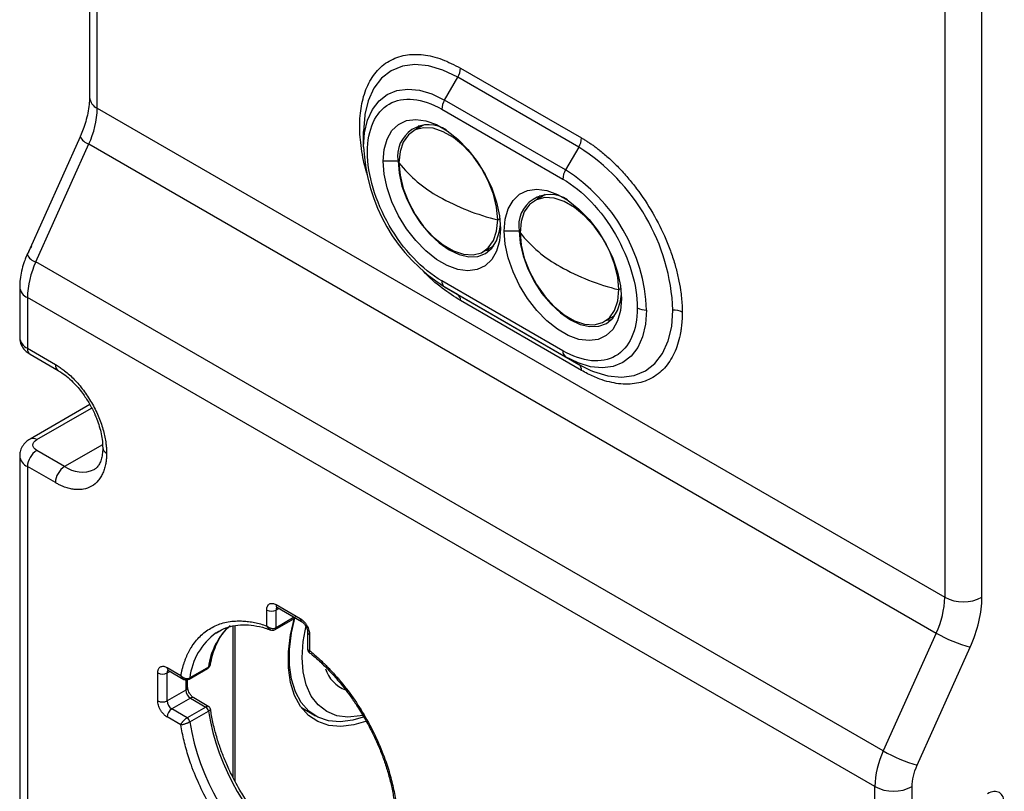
# Model space of a CAD drawing. Header units: millimetres. Extents: x 16 to 683, y 16 to 524.
# Tile 31 of 38: x 543 to 611, y 367 to 421. Entities that reach past the tile are written whole.
import ezdxf

# ---------------------------------------------------------------- set-up
doc = ezdxf.new("R2010")
doc.units = ezdxf.units.MM
doc.header["$LTSCALE"] = 2.5

msp = doc.modelspace()

# ---------------------------------------------------------------- linework, layer by layer
for p, q in [((547.797915, 462.811174), (547.797915, 415.360127)), ((548.330448, 414.617938), (548.330448, 462.068985)), ((606.827464, 428.299376), (606.827464, 380.84833)), ((609.398761, 380.84833), (609.398761, 428.299376)), ((573.400598, 417.394836), (581.757314, 412.570607)), ((572.303228, 415.186661), (573.212319, 416.761253)), ((581.569035, 411.937023), (573.212319, 416.761253)), ((548.330448, 414.617938), (606.827464, 380.84833)), ((580.659944, 410.362431), (572.303228, 415.186661)), ((572.114949, 414.553078), (580.471665, 409.728848)), ((570.798855, 413.428792), (570.156031, 413.057697)), ((570.897274, 413.481145), (570.798855, 413.428792)), ((547.143752, 412.654881), (543.485104, 404.509047)), ((566.715224, 411.959727), (566.715224, 413.009341)), ((544.090533, 404.007688), (547.749181, 412.153522)), ((547.749181, 412.153522), (606.246196, 378.383914)), ((581.569035, 411.937023), (580.659944, 410.362431)), ((569.093674, 410.963046), (568.065156, 410.963046)), ((569.160479, 411.001611), (569.093674, 410.963046)), ((579.155572, 408.604562), (578.512747, 408.233467)), ((579.253991, 408.656915), (579.155572, 408.604562)), ((575.971895, 406.918115), (576.120305, 407.00379)), ((577.450391, 406.138816), (576.421872, 406.138816)), ((577.517195, 406.177382), (577.450391, 406.138816)), ((574.973821, 404.712135), (575.616645, 405.08323)), ((575.616645, 405.08323), (575.711199, 405.142278)), ((602.587548, 370.23808), (544.090533, 404.007688)), ((580.471665, 397.872993), (572.114949, 402.697222)), ((542.976732, 402.285461), (542.976732, 398.787404)), ((572.303228, 402.281021), (580.659944, 397.456791)), ((573.212319, 401.756043), (572.303228, 402.281021)), ((573.212319, 401.756043), (581.569035, 396.931814)), ((584.328611, 402.093885), (584.477021, 402.17956)), ((602.006281, 367.773664), (543.509265, 401.543272)), ((543.509265, 401.543272), (543.509265, 398.045214)), ((581.757314, 396.515612), (573.400598, 401.339842)), ((583.973362, 400.259), (584.067916, 400.318048)), ((583.330538, 399.887906), (583.973362, 400.259)), ((543.509265, 398.045214), (545.437739, 396.931931)), ((543.697581, 397.628992), (545.626054, 396.515708)), ((580.659944, 397.456791), (581.569035, 396.931814)), ((581.569035, 396.931814), (582.400559, 396.513485)), ((547.818637, 394.159442), (543.697581, 391.780407)), ((544.15209, 391.7354), (547.93915, 393.921623)), ((546.080563, 389.879927), (544.15209, 390.993211)), ((548.69469, 391.38903), (546.080563, 389.879927)), ((542.976732, 390.621995), (542.976732, 336.062223)), ((543.509265, 389.879806), (543.509265, 335.320034)), ((545.437739, 388.766522), (543.509265, 389.879806)), ((560.029851, 378.874902), (560.029851, 379.97152)), ((560.672676, 380.342735), (562.344019, 379.377889)), ((560.861022, 380.08025), (560.672676, 379.97152)), ((560.672676, 378.752266), (560.672676, 379.97152)), ((560.766833, 380.134624), (562.438177, 379.169778)), ((560.616181, 378.6274), (561.901829, 379.369589)), ((561.917041, 379.470623), (560.672676, 378.752266)), ((561.901685, 379.369506), (561.986248, 379.4395)), ((557.715684, 368.395009), (557.715684, 378.879405)), ((557.848817, 368.14304), (557.848817, 378.893076)), ((556.540039, 378.40166), (556.716539, 378.51084)), ((562.85371, 378.450032), (562.85371, 377.228931)), ((562.986843, 378.264485), (562.986843, 377.167867)), ((606.246196, 378.383914), (602.587548, 370.23808)), ((604.926339, 369.252313), (608.584987, 377.398148)), ((553.151631, 375.999517), (554.101278, 375.451297)), ((554.665243, 375.19088), (555.950892, 375.933069)), ((556.004172, 376.019301), (554.718523, 375.277112)), ((552.508806, 373.698296), (552.508806, 375.628302)), ((553.151631, 375.628302), (553.339977, 375.737032)), ((553.151631, 373.698296), (553.151631, 375.628302)), ((553.245789, 375.791406), (554.303236, 375.180955)), ((554.437279, 375.144373), (554.437279, 374.440486)), ((554.570413, 374.626033), (554.570413, 375.155679)), ((554.437279, 374.440486), (553.151631, 373.698296)), ((554.758692, 373.883783), (553.473043, 373.141594)), ((554.758692, 373.883783), (555.814539, 373.274256)), ((556.043393, 373.295836), (554.985946, 373.906287)), ((554.528891, 372.532066), (553.473043, 373.141594)), ((555.814539, 373.274256), (554.528891, 372.532066)), ((556.126753, 373.139502), (556.142497, 373.114438)), ((562.422746, 373.228598), (563.399293, 372.66485)), ((554.101278, 372.036672), (553.151631, 372.584892)), ((554.718523, 372.24039), (556.004172, 372.982579)), ((602.006281, 364.275606), (602.006281, 367.773664)), ((604.577578, 364.275606), (604.577578, 367.773664))]:
    msp.add_line(p, q)
at = {"flags": 128}
for points in [[(573.212319, 416.761253), (572.195949, 417.255621), (571.204606, 417.553077), (570.2627, 417.646297), (569.393422, 417.532985), (568.618179, 417.215931), (567.956059, 416.702943), (567.423365, 416.006651), (567.033215, 415.144201), (566.803711, 414.192282)], [(566.715224, 411.959727), (566.784022, 412.929454), (566.988721, 413.795872), (567.32428, 414.537645), (567.782438, 415.13651), (568.351913, 415.57772), (569.018682, 415.85041), (569.766327, 415.947867), (570.57644, 415.867691), (571.429071, 415.611856), (572.303228, 415.186661)], [(566.803711, 414.192282), (566.795214, 414.13683), (566.715224, 413.009341)], [(568.065156, 410.963046), (568.134111, 411.782553), (568.338629, 412.494539), (568.671745, 413.074757), (569.122115, 413.503449), (569.674403, 413.766016), (570.309801, 413.853518), (571.00667, 413.762973), (571.741281, 413.497466), (572.488617, 413.066039), (573.223227, 412.483382), (573.920097, 411.769338), (574.555495, 410.948222), (575.107782, 410.047997), (575.558153, 409.099318), (575.891269, 408.134492), (576.095787, 407.186375), (576.164742, 406.287254)], [(575.971895, 406.918115), (575.897445, 407.779069), (575.677347, 408.688354), (575.321222, 409.60623), (574.844633, 410.492581), (574.26841, 411.308669), (573.617737, 412.018828), (572.921051, 412.592019), (572.208801, 413.003193), (571.512115, 413.234378), (570.861441, 413.275471), (570.285219, 413.124675), (569.80863, 412.788581), (569.452505, 412.281879), (569.232407, 411.626713), (569.157957, 410.851718)], [(570.54503, 413.423091), (570.460909, 413.332614), (570.323606, 413.154436)], [(576.164742, 406.287254), (576.095787, 405.467747), (575.891269, 404.755762), (575.558153, 404.175544), (575.107782, 403.746851), (574.555495, 403.484284), (573.920097, 403.396783), (573.223227, 403.487327), (572.488617, 403.752834), (571.741281, 404.184261), (571.00667, 404.766918), (570.309801, 405.480962), (569.674403, 406.302078), (569.122115, 407.202303), (568.671745, 408.150982), (568.338629, 409.115808), (568.134111, 410.063925), (568.065156, 410.963046)], [(569.093674, 410.963046), (569.161609, 410.127332), (569.362801, 409.245299), (569.689519, 408.350843), (570.129208, 407.478337), (570.664971, 406.661311), (571.276218, 405.931164), (571.93946, 405.315953), (572.629208, 404.839322), (573.318957, 404.519586), (573.982199, 404.369034), (574.593446, 404.393451), (575.129208, 404.591899), (575.568897, 404.956751), (575.895616, 405.473986), (576.096808, 406.123727), (576.156009, 406.599258)], [(569.157957, 410.851718), (569.232407, 409.990763), (569.452505, 409.081478), (569.80863, 408.163603), (570.285219, 407.277252), (570.861441, 406.461163), (571.512115, 405.751005), (572.208801, 405.177813), (572.921051, 404.76664), (573.617737, 404.535455), (574.26841, 404.494362), (574.844633, 404.645158), (575.321222, 404.981251), (575.677347, 405.487953), (575.897445, 406.143119), (575.971895, 406.918115)], [(576.421872, 406.138816), (576.490827, 406.958323), (576.695346, 407.670309), (577.028462, 408.250527), (577.478832, 408.679219), (578.03112, 408.941786), (578.666517, 409.029288), (579.363387, 408.938743), (580.097998, 408.673237), (580.845333, 408.241809), (581.579944, 407.659152), (582.276814, 406.945108), (582.912211, 406.123992), (583.464499, 405.223767), (583.914869, 404.275088), (584.247985, 403.310263), (584.452503, 402.362146), (584.521459, 401.463024)], [(578.901747, 408.598862), (578.817625, 408.508385), (578.680322, 408.330206)], [(584.328611, 402.093885), (584.254161, 402.954839), (584.034064, 403.864125), (583.677938, 404.782), (583.20135, 405.668351), (582.625127, 406.484439), (581.974454, 407.194598), (581.277768, 407.76779), (580.565517, 408.178963), (579.868831, 408.410148), (579.218158, 408.451241), (578.641935, 408.300445), (578.165347, 407.964352), (577.809221, 407.457649), (577.589124, 406.802483), (577.514673, 406.027488)], [(584.521459, 401.463024), (584.452503, 400.643517), (584.247985, 399.931532), (583.914869, 399.351314), (583.464499, 398.922622), (582.912211, 398.660054), (582.276814, 398.572553), (581.579944, 398.663097), (580.845333, 398.928604), (580.097998, 399.360032), (579.363387, 399.942688), (578.666517, 400.656733), (578.03112, 401.477848), (577.478832, 402.378074), (577.028462, 403.326752), (576.695346, 404.291578), (576.490827, 405.239695), (576.421872, 406.138816)], [(577.450391, 406.138816), (577.518325, 405.303103), (577.719517, 404.42107), (578.046236, 403.526613), (578.485925, 402.654108), (579.021687, 401.837082), (579.632935, 401.106934), (580.296176, 400.491723), (580.985925, 400.015092), (581.675673, 399.695357), (582.338915, 399.544805), (582.950162, 399.569222), (583.485925, 399.767669), (583.925614, 400.132521), (584.252332, 400.649756), (584.453525, 401.299497), (584.512725, 401.775029)], [(577.514673, 406.027488), (577.589124, 405.166534), (577.809221, 404.257249), (578.165347, 403.339373), (578.641935, 402.453022), (579.218158, 401.636934), (579.868831, 400.926775), (580.565517, 400.353583), (581.277768, 399.94241), (581.974454, 399.711225), (582.625127, 399.670132), (583.20135, 399.820928), (583.677938, 400.157021), (584.034064, 400.663724), (584.254161, 401.31889), (584.328611, 402.093885)], [(575.141396, 404.808874), (575.364835, 404.838765), (575.484776, 404.866274)], [(586.247948, 400.683726), (586.17915, 399.713998), (585.974451, 398.847581), (585.638892, 398.105807), (585.180734, 397.506943), (584.611259, 397.065733), (583.94449, 396.793042), (583.196845, 396.695585), (582.386732, 396.775761), (581.534101, 397.031597), (580.659944, 397.456791)], [(582.400559, 396.513485), (582.585405, 396.437446), (583.576748, 396.13999), (584.518654, 396.04677), (585.387931, 396.160082), (586.163175, 396.477136), (586.825295, 396.990124), (587.357989, 397.686415), (587.748139, 398.548865), (587.98614, 399.556237), (588.06613, 400.683726)], [(583.498112, 399.984644), (583.721552, 400.014535), (583.841492, 400.042044)], [(566.846065, 372.282559), (566.041833, 372.040476), (565.14748, 371.929507), (564.315432, 372.003905), (563.564275, 372.262007), (562.910788, 372.698047), (562.369569, 373.302284), (561.952708, 374.061222), (561.669517, 374.957907), (561.526322, 375.972309), (561.526322, 377.081766), (561.669517, 378.261497), (561.937194, 379.430094)], [(566.682903, 372.57009), (565.970111, 372.360308), (565.102589, 372.252669), (564.295502, 372.324835), (563.566879, 372.575194), (562.932997, 372.998152), (562.408014, 373.584263), (562.003659, 374.320433), (561.728964, 375.190217), (561.590065, 376.174187), (561.590065, 377.250361), (561.728964, 378.394699), (561.983862, 379.5112)], [(566.646442, 372.695362), (566.47021, 372.656181), (565.631478, 372.573173), (564.857419, 372.674073), (564.167094, 372.956397), (563.5775, 373.413194), (563.103157, 374.033216), (562.755742, 374.801195), (562.543812, 375.698222), (562.472584, 376.702208), (562.543812, 377.788433), (562.750796, 378.909633)]]:
    msp.add_lwpolyline(points, dxfattribs=at)
for centre, radius, start, end in [((572.08972, 417.439617), 1.311642, 328.8562722, 358.04350136), ((548.707837, 415.450866), 0.914435, 185.69479925, 245.62534171), ((542.180677, 414.767691), 6.151594, 334.85200218, 358.60506954), ((573.425826, 414.508297), 1.311642, 148.8562722, 178.04350136), ((571.218893, 411.329916), 2.156652, 55.61560058, 189.79427382), ((548.056351, 413.140683), 1.033847, 208.02762337, 252.71567398), ((580.446437, 412.615387), 1.311642, 328.8562722, 358.04350136), ((578.760885, 412.461821), 12.05612, 182.38685612, 237.61314402), ((574.060807, 400.099947), 14.017484, 2.38685612, 57.61314402), ((576.371449, 416.577383), 9.209654, 218.44057371, 241.11076926), ((581.782543, 409.684068), 1.311642, 148.8562722, 178.04350136), ((574.202288, 400.181631), 12.05612, 2.38685612, 57.61314402), ((579.732938, 422.400283), 15.932451, 240.64318098, 256.34577895), ((579.57561, 406.505687), 2.156652, 55.61560058, 189.79427382), ((584.728166, 411.753153), 9.209654, 218.44057371, 241.11076926), ((544.397703, 404.994849), 1.033847, 208.02762337, 252.71567398), ((549.659036, 401.39352), 6.151594, 154.85200218, 178.60506954), ((588.089655, 417.576054), 15.932451, 240.64318098, 256.34577895), ((572.570094, 402.652431), 0.457344, 174.37962104, 234.30196147), ((543.845956, 402.346918), 0.871325, 183.98066934, 247.26856162), ((572.945453, 401.384633), 0.457344, 354.37962104, 54.30196147), ((586.221756, 401.995194), 1.31173, 241.95976088, 271.14409675), ((588.092321, 399.372257), 1.31173, 61.95976088, 91.14409675), ((543.886654, 398.878142), 0.914435, 185.69479925, 245.62534171), ((543.954722, 397.996045), 0.448162, 173.70115248, 234.98666713), ((580.92681, 397.828202), 0.457344, 174.37962104, 234.30196147), ((545.867507, 396.876241), 0.433361, 172.61669601, 237.22724397), ((581.302169, 396.560403), 0.457344, 354.37962104, 54.30196147), ((543.885789, 391.363663), 0.457279, 54.38338085, 114.29611812), ((544.904916, 389.816296), 1.397095, 122.60547834, 177.39452151), ((549.141422, 391.209821), 0.435395, 183.84880194, 247.28177541), ((543.887835, 390.714129), 0.916193, 186.05244233, 245.59409977), ((546.83339, 388.703013), 1.397095, 122.60547834, 177.39452151), ((547.280147, 391.556174), 2.061264, 234.41108989, 293.97871979), ((600.677693, 380.998082), 6.151594, 334.85200218, 358.60506954), ((608.113112, 383.329622), 2.794585, 242.60967224, 297.39032776), ((560.351263, 380.591843), 0.698646, 242.60967224, 297.39032776), ((560.888896, 380.315206), 0.217966, 172.74417046, 235.94364915), ((560.918148, 379.990654), 0.246217, 138.13673375, 184.45699114), ((561.839719, 379.466945), 0.115482, 302.53689602, 351.24680708), ((562.559239, 379.350124), 0.217004, 172.64885713, 236.90065094), ((560.62187, 375.448718), 4.652817, 131.90046244, 172.95598632), ((560.539981, 378.737117), 0.133557, 304.64972415, 6.51322332), ((559.213441, 374.749931), 4.525727, 126.20756568, 173.31068897), ((563.070923, 378.465298), 0.217705, 183.85581601, 247.28107332), ((611.357184, 387.2427), 10.227428, 240.01763233, 254.27293284), ((553.367851, 375.971988), 0.217966, 172.74417041, 235.94364919), ((555.88782, 376.031615), 0.117002, 302.62009109, 353.95877164), ((566.359233, 376.686474), 2.407989, 198.60661629, 248.15755525), ((552.830219, 376.248625), 0.698646, 242.60967224, 297.39032776), ((553.397103, 375.647436), 0.246217, 138.13673375, 184.45699114), ((554.602201, 375.289415), 0.116972, 302.55593277, 353.96268294), ((554.342932, 374.648718), 0.228609, 294.37465829, 354.30520075), ((555.135105, 374.472241), 0.698548, 182.60547849, 237.39452166), ((554.891837, 373.697928), 0.228626, 65.69288095, 125.61757748), ((552.830219, 374.31862), 0.698646, 242.60967224, 297.39032776), ((553.849456, 373.730051), 0.698548, 182.60547849, 237.39452166), ((553.849456, 372.553137), 0.698548, 122.60547834, 177.39452151), ((555.582682, 372.916031), 0.426712, 8.97232496, 57.08742161), ((554.297033, 372.173841), 0.426712, 8.97232496, 57.08742161), ((572.287775, 375.690853), 16.507285, 189.44294245, 230.55705769), ((571.002126, 374.948664), 16.507285, 189.44294245, 230.55705769), ((608.156052, 367.623911), 6.151594, 154.85200218, 178.60506954), ((607.698536, 379.096865), 10.227428, 240.01763233, 254.27293284), ((603.29193, 370.254957), 2.794585, 242.60967224, 297.39032776)]:
    msp.add_arc(centre, radius, start, end)
for points, knots in [([(566.971837, 410.035485), (566.960147, 410.071594), (566.760971, 410.686834), (566.536748, 411.835768), (566.408063, 413.402956), (566.529645, 414.832324), (566.90137, 416.113456), (567.547044, 417.179498), (568.449834, 417.942081), (569.379776, 418.276889), (570.197302, 418.356894), (571.032918, 418.311879), (572.103339, 418.064411), (572.976643, 417.613659), (573.400598, 417.394836)], [0, 0, 0, 0, 0.006170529, 0.105134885, 0.198506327, 0.29187777, 0.390842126, 0.49392082, 0.599186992, 0.704453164, 0.756046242, 0.807664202, 0.906628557, 1, 1, 1, 1]), ([(547.794509, 415.356869), (547.791207, 415.201976), (547.784202, 414.873382), (547.693171, 414.306026), (547.54959, 413.725387), (547.367756, 413.193969), (547.23297, 412.843071), (547.151309, 412.674789), (547.142218, 412.656055)], [0, 0, 0, 0, 0.200776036, 0.425932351, 0.637497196, 0.823413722, 0.980341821, 1, 1, 1, 1]), ([(572.114949, 402.697222), (570.75351, 403.483164), (569.447729, 404.861555), (567.522363, 408.196386), (566.981491, 410.016493), (566.981491, 413.160772), (567.522363, 414.356401), (569.447729, 415.468252), (570.75351, 415.33902), (572.114949, 414.553078)], [0, 0, 0, 0, 0.25, 0.25, 0.5, 0.5, 0.75, 0.75, 1, 1, 1, 1]), ([(581.757314, 412.570607), (581.828077, 412.529041), (581.969476, 412.445985), (582.181257, 412.312138), (582.392466, 412.171701), (582.603101, 412.024002), (582.813166, 411.869214), (583.174103, 411.590257), (583.681278, 411.159647), (584.328912, 410.530625), (584.960559, 409.833989), (585.778025, 408.810627), (586.70802, 407.402021), (587.462851, 405.892444), (587.94041, 404.67279), (588.227891, 403.777557), (588.44885, 402.902002), (588.584567, 402.158563), (588.661337, 401.535018), (588.701538, 401.023985), (588.70648, 400.694783), (588.708954, 400.530013)], [0, 0, 0, 0, 0.019453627, 0.038872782, 0.058275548, 0.077680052, 0.097104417, 0.116566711, 0.178314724, 0.240093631, 0.304415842, 0.368769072, 0.500006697, 0.631244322, 0.695566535, 0.759919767, 0.821667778, 0.883446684, 0.922315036, 0.961117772, 1, 1, 1, 1]), ([(580.471665, 409.728848), (581.833105, 408.942906), (583.138885, 407.564516), (585.064251, 404.229684), (585.605123, 402.409578), (585.605123, 400.837438)], [0, 0, 0, 0, 0.5, 0.5, 1, 1, 1, 1]), ([(543.784028, 405.09303), (543.641881, 404.823461), (543.443334, 404.446936), (543.232174, 403.867902), (543.0938, 403.375475), (542.993213, 402.819974), (542.985782, 402.458263), (542.982259, 402.286812)], [0, 0, 0, 0, 0.299710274, 0.418625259, 0.615469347, 0.817733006, 1, 1, 1, 1]), ([(573.400598, 401.339842), (572.979108, 401.615012), (572.110882, 402.181834), (571.234725, 402.918023), (570.831191, 403.393053), (570.825923, 403.399255)], [0, 0, 0, 0, 0.482178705, 0.993239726, 1, 1, 1, 1]), ([(585.605123, 400.837438), (585.605123, 399.265298), (585.064251, 398.06967), (583.138885, 396.957818), (581.833105, 397.08705), (580.471665, 397.872993)], [0, 0, 0, 0, 0.5, 0.5, 1, 1, 1, 1]), ([(588.708954, 400.530013), (588.708335, 400.448657), (588.707098, 400.286088), (588.697063, 400.047324), (588.681035, 399.81268), (588.658431, 399.582496), (588.629404, 399.356678), (588.568272, 398.975172), (588.448919, 398.458406), (588.227964, 397.838096), (587.940464, 397.274664), (587.462921, 396.606364), (586.70802, 395.968236), (585.778113, 395.633408), (584.96066, 395.553847), (584.329125, 395.586451), (583.681374, 395.705234), (583.10542, 395.881005), (582.603822, 396.08192), (582.181376, 396.27937), (581.898764, 396.436811), (581.757314, 396.515612)], [0, 0, 0, 0, 0.019453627, 0.038872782, 0.058275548, 0.077680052, 0.097104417, 0.116566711, 0.178314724, 0.240093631, 0.304415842, 0.368769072, 0.500006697, 0.631244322, 0.695566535, 0.759919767, 0.821667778, 0.883446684, 0.922315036, 0.961117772, 1, 1, 1, 1]), ([(542.995138, 398.791443), (542.990353, 398.734491), (542.972167, 398.51806), (543.121208, 398.168272), (543.379313, 397.834958), (543.603158, 397.694751), (543.701295, 397.633283)], [0, 0, 0, 0, 0.118802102, 0.45148195, 0.759522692, 1, 1, 1, 1]), ([(545.437739, 396.931931), (545.480908, 396.906486), (545.567168, 396.855643), (545.696329, 396.772591), (545.825082, 396.684705), (545.953431, 396.591485), (546.151259, 396.439321), (546.416219, 396.214353), (546.745577, 395.89447), (547.066851, 395.540143), (547.48261, 395.019676), (547.955617, 394.30324), (548.339499, 393.535519), (548.582386, 392.915217), (548.728588, 392.459946), (548.840979, 392.014611), (548.910001, 391.636521), (548.949058, 391.319369), (548.969502, 391.059464), (548.972015, 390.892021), (548.973272, 390.808206)], [0, 0, 0, 0, 0.023334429, 0.046626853, 0.069908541, 0.093210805, 0.116564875, 0.178298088, 0.240092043, 0.304399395, 0.368767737, 0.500005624, 0.631243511, 0.695550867, 0.759919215, 0.821652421, 0.883446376, 0.922308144, 0.961110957, 1, 1, 1, 1]), ([(545.627678, 396.504978), (545.709823, 396.45902), (545.935229, 396.332909), (546.32344, 396.027359), (546.730388, 395.643316), (547.083174, 395.243226), (547.437525, 394.787657), (547.658289, 394.428833), (547.793449, 394.209149)], [0, 0, 0, 0, 0.108794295, 0.298530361, 0.493914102, 0.638400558, 0.778616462, 1, 1, 1, 1]), ([(547.793449, 394.209149), (547.926878, 393.961224), (548.114484, 393.61263), (548.329785, 393.08526), (548.482592, 392.640503), (548.611195, 392.12939), (548.692857, 391.631282), (548.70145, 391.328822), (548.705672, 391.180214)], [0, 0, 0, 0, 0.2416281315, 0.3397395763, 0.5003319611, 0.6635692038, 0.8347017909, 1, 1, 1, 1]), ([(543.697988, 391.780061), (543.696382, 391.779327), (543.582208, 391.727161), (543.385504, 391.562451), (543.139083, 391.268798), (542.989129, 390.933799), (542.993135, 390.706896), (542.994736, 390.616211)], [0, 0, 0, 0, 0.003634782, 0.258408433, 0.529593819, 0.811993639, 1, 1, 1, 1]), ([(544.15209, 390.993211), (543.981607, 391.091628), (543.885823, 391.225122), (543.885823, 391.503489), (543.981607, 391.636982), (544.15209, 391.7354)], [0, 0, 0, 0, 0.5, 0.5, 1, 1, 1, 1]), ([(548.973272, 390.808206), (548.972819, 390.758618), (548.971913, 390.65953), (548.964562, 390.514624), (548.952821, 390.372723), (548.936258, 390.234071), (548.903386, 390.024603), (548.841027, 389.754637), (548.728667, 389.439171), (548.582439, 389.15259), (548.33957, 388.812692), (547.955618, 388.488132), (547.482698, 388.31785), (547.066953, 388.277378), (546.745787, 388.293954), (546.416323, 388.354365), (546.123411, 388.443756), (545.868289, 388.545933), (545.653437, 388.646357), (545.509691, 388.726438), (545.437739, 388.766522)], [0, 0, 0, 0, 0.023334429, 0.046626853, 0.069908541, 0.093210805, 0.116564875, 0.178298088, 0.240092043, 0.304399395, 0.368767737, 0.500005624, 0.631243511, 0.695550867, 0.759919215, 0.821652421, 0.883446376, 0.922308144, 0.961110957, 1, 1, 1, 1]), ([(548.705672, 391.180214), (548.706113, 391.17219), (548.715401, 391.003225), (548.681463, 390.717716), (548.605083, 390.344496), (548.481914, 390.046953), (548.320055, 389.827745), (548.213369, 389.709713), (548.125746, 389.681015), (548.118017, 389.678484)], [0, 0, 0, 0, 0.008966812, 0.188816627, 0.370269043, 0.555770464, 0.752285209, 0.978150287, 1, 1, 1, 1]), ([(560.029851, 379.97152), (560.030388, 379.994611), (560.031456, 380.040603), (560.040257, 380.104742), (560.054363, 380.164619), (560.081696, 380.240721), (560.131386, 380.323433), (560.214974, 380.392968), (560.317091, 380.430789), (560.431381, 380.432426), (560.551442, 380.405306), (560.632246, 380.363602), (560.672676, 380.342735)], [0, 0, 0, 0, 0.060258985, 0.120020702, 0.179824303, 0.240207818, 0.369998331, 0.500130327, 0.629920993, 0.760053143, 0.879943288, 1, 1, 1, 1]), ([(560.707042, 380.16254), (560.705805, 380.162141), (560.693844, 380.158282), (560.721373, 380.161191), (560.755911, 380.139919), (560.768505, 380.132163)], [0, 0, 0, 0, 0.068292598, 0.660276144, 1, 1, 1, 1]), ([(562.344019, 379.377889), (562.364284, 379.365571), (562.404646, 379.341037), (562.464588, 379.29627), (562.523493, 379.245976), (562.603059, 379.16848), (562.699527, 379.055411), (562.80153, 378.9), (562.885332, 378.733703), (562.943885, 378.567922), (562.980422, 378.408188), (562.984702, 378.312408), (562.986843, 378.264485)], [0, 0, 0, 0, 0.060258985, 0.120020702, 0.179824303, 0.240207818, 0.369998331, 0.500130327, 0.629920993, 0.760053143, 0.879943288, 1, 1, 1, 1]), ([(554.101278, 375.451297), (554.116109, 375.525024), (554.145722, 375.672236), (554.19777, 375.886334), (554.255303, 376.094951), (554.318871, 376.297643), (554.388326, 376.494527), (554.463708, 376.685573), (554.545007, 376.870788), (554.632222, 377.050169), (554.725362, 377.223719), (554.962662, 377.625578), (555.40401, 378.186347), (556.147545, 378.752952), (557.010027, 379.113811), (557.777936, 379.224645), (558.37793, 379.218398), (558.778337, 379.182235), (559.187266, 379.113209), (559.604293, 379.01411), (559.887759, 378.921383), (560.029851, 378.874902)], [0, 0, 0, 0, 0.024577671, 0.049074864, 0.073511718, 0.097908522, 0.122285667, 0.146663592, 0.171062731, 0.19550347, 0.220006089, 0.244590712, 0.37228189, 0.500012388, 0.627703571, 0.755434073, 0.804504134, 0.853332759, 0.902082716, 0.950917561, 1, 1, 1, 1]), ([(556.14403, 376.209054), (556.187545, 376.426523), (556.281767, 376.897403), (556.517034, 377.536859), (556.836101, 378.132773), (557.134706, 378.553816), (557.348821, 378.737415), (557.406799, 378.787129)], [0, 0, 0, 0, 0.198235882, 0.42923545, 0.665094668, 0.909314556, 1, 1, 1, 1]), ([(556.562155, 378.400337), (556.717033, 378.497804), (557.062489, 378.715205), (557.680881, 378.894808), (558.387322, 378.972866), (559.138184, 378.912931), (559.773079, 378.785743), (560.163876, 378.634826), (560.283286, 378.588712)], [0, 0, 0, 0, 0.160174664, 0.357271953, 0.548526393, 0.735176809, 0.919081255, 1, 1, 1, 1]), ([(560.029851, 378.874902), (560.045659, 378.860767), (560.07607, 378.833574), (560.126493, 378.799436), (560.175883, 378.77168), (560.223266, 378.749913), (560.267422, 378.733319), (560.307609, 378.721157), (560.374447, 378.705424), (560.468451, 378.696875), (560.582757, 378.710132), (560.643175, 378.738443), (560.672676, 378.752266)], [0, 0, 0, 0, 0.092574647, 0.178097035, 0.25656972, 0.327996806, 0.392384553, 0.44974235, 0.500084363, 0.675014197, 0.841317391, 1, 1, 1, 1]), ([(560.278931, 378.606468), (560.26435, 378.611531), (560.211965, 378.629719), (560.142242, 378.688715), (560.073392, 378.776464), (560.045096, 378.840437), (560.029851, 378.874902)], [0, 0, 0, 0, 0.135938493, 0.488377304, 0.724361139, 1, 1, 1, 1]), ([(560.277959, 378.604276), (560.328533, 378.591198), (560.409302, 378.570312), (560.527203, 378.585621), (560.585609, 378.613031), (560.615974, 378.627281)], [0, 0, 0, 0, 0.445724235, 0.711837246, 1, 1, 1, 1]), ([(562.439848, 379.167317), (562.446416, 379.163938), (562.470536, 379.151532), (562.527755, 379.106659), (562.598961, 379.036008), (562.667293, 378.952254), (562.707389, 378.887112), (562.726355, 378.856298)], [0, 0, 0, 0, 0.09102987, 0.334283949, 0.54386545, 0.78423772, 1, 1, 1, 1]), ([(562.726355, 378.856298), (562.755722, 378.799297), (562.796616, 378.719922), (562.831917, 378.608026), (562.849155, 378.527903), (562.854791, 378.469125), (562.853565, 378.451541), (562.853493, 378.450516)], [0, 0, 0, 0, 0.381488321, 0.531225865, 0.762613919, 0.986166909, 1, 1, 1, 1]), ([(562.854315, 377.266981), (562.854118, 377.266146), (562.849239, 377.245459), (562.870494, 377.218489), (562.917651, 377.185685), (562.962676, 377.174091), (562.986843, 377.167867)], [0, 0, 0, 0, 0.0170888, 0.4231351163, 0.6903614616, 1, 1, 1, 1]), ([(562.85371, 377.266837), (562.855182, 377.245211), (562.858103, 377.202299), (562.881066, 377.14279), (562.913752, 377.091367), (562.942949, 377.06511), (562.957025, 377.052452)], [0, 0, 0, 0, 0.263152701, 0.522140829, 0.769628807, 1, 1, 1, 1]), ([(562.986843, 377.167867), (562.975386, 377.149051), (562.954118, 377.114124), (562.942774, 377.071953), (562.954572, 377.059483), (562.96126, 377.052414)], [0, 0, 0, 0, 0.3359257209, 0.6235518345, 1, 1, 1, 1]), ([(562.954124, 377.04399), (563.028248, 376.988126), (563.367472, 376.732467), (563.946927, 376.191839), (564.668255, 375.447044), (565.27419, 374.727019), (565.78847, 374.047115), (566.280296, 373.338967), (566.59696, 372.810795), (566.777444, 372.50976)], [0, 0, 0, 0, 0.051582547, 0.23606292, 0.413288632, 0.58188135, 0.703182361, 0.830826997, 1, 1, 1, 1]), ([(562.986843, 377.167867), (563.058103, 377.109603), (563.20039, 376.993267), (563.411814, 376.811112), (563.621233, 376.623779), (563.828539, 376.430699), (564.033759, 376.232023), (564.236885, 376.027713), (564.43792, 375.817777), (564.63686, 375.602219), (564.833713, 375.381023), (565.300346, 374.837616), (566.006597, 373.920253), (566.868972, 372.563808), (567.612639, 371.138537), (568.092511, 369.974759), (568.38705, 369.111875), (568.555904, 368.552022), (568.70056, 367.996298), (568.823222, 367.443919), (568.884633, 367.081131), (568.915416, 366.899278)], [0, 0, 0, 0, 0.0245776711, 0.0490748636, 0.0735117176, 0.0979085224, 0.1222856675, 0.1466635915, 0.1710627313, 0.1955034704, 0.2200060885, 0.2445907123, 0.3722818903, 0.5000123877, 0.6277035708, 0.7554340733, 0.804504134, 0.8533327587, 0.902082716, 0.9509175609, 1, 1, 1, 1]), ([(552.508806, 375.628302), (552.509343, 375.651393), (552.510412, 375.697385), (552.519212, 375.761524), (552.533319, 375.821401), (552.560651, 375.897503), (552.610341, 375.980214), (552.69393, 376.04975), (552.796046, 376.087571), (552.910336, 376.089207), (553.030398, 376.062088), (553.111201, 376.020384), (553.151631, 375.999517)], [0, 0, 0, 0, 0.0602589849, 0.1200207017, 0.1798243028, 0.2402078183, 0.3699983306, 0.5001303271, 0.629920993, 0.7600531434, 0.879943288, 1, 1, 1, 1]), ([(555.951098, 375.933188), (555.978628, 375.952362), (556.031583, 375.989242), (556.103805, 376.08371), (556.126101, 376.164116), (556.140061, 376.214462)], [0, 0, 0, 0, 0.288168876, 0.554285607, 1, 1, 1, 1]), ([(556.004172, 376.019301), (556.023606, 376.032352), (556.063181, 376.058929), (556.105851, 376.115505), (556.13162, 376.166855), (556.135866, 376.201153), (556.137002, 376.210335)], [0, 0, 0, 0, 0.285197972, 0.580772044, 0.887765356, 1, 1, 1, 1]), ([(553.185997, 375.819322), (553.18476, 375.818923), (553.172799, 375.815064), (553.200328, 375.817973), (553.234867, 375.796701), (553.24746, 375.788945)], [0, 0, 0, 0, 0.068292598, 0.660276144, 1, 1, 1, 1]), ([(554.101278, 375.451297), (554.116037, 375.434358), (554.144374, 375.401836), (554.192027, 375.360475), (554.238817, 375.326624), (554.283713, 375.299824), (554.325452, 375.279136), (554.363263, 375.263682), (554.42692, 375.242626), (554.517607, 375.227796), (554.629252, 375.235953), (554.689251, 375.263616), (554.718523, 375.277112)], [0, 0, 0, 0, 0.09388893, 0.18026489, 0.259145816, 0.330549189, 0.394492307, 0.450993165, 0.500072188, 0.675244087, 0.841556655, 1, 1, 1, 1]), ([(554.266214, 375.202377), (554.255035, 375.209764), (554.230552, 375.225941), (554.194586, 375.260711), (554.158313, 375.30857), (554.124405, 375.371922), (554.109276, 375.423849), (554.101278, 375.451297)], [0, 0, 0, 0, 0.144850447, 0.317235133, 0.517207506, 0.744792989, 1, 1, 1, 1]), ([(554.270301, 375.199968), (554.294905, 375.187354), (554.347823, 375.160224), (554.444212, 375.13909), (554.556624, 375.141755), (554.62816, 375.17412), (554.665387, 375.190963)], [0, 0, 0, 0, 0.203757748, 0.438257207, 0.707668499, 1, 1, 1, 1]), ([(554.697768, 374.219768), (554.668401, 374.276768), (554.627507, 374.356142), (554.592205, 374.468041), (554.574971, 374.548151), (554.569332, 374.606872), (554.570551, 374.624415), (554.570619, 374.625387)], [0, 0, 0, 0, 0.3817626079, 0.5316078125, 0.7631622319, 0.9868759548, 1, 1, 1, 1]), ([(554.984053, 373.90887), (554.977554, 373.912215), (554.953498, 373.924595), (554.896363, 373.969412), (554.825162, 374.040056), (554.75683, 374.123811), (554.716734, 374.188954), (554.697768, 374.219768)], [0, 0, 0, 0, 0.090137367, 0.333630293, 0.543417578, 0.784025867, 1, 1, 1, 1]), ([(553.151631, 372.584892), (553.131366, 372.59721), (553.091004, 372.621745), (553.031061, 372.666511), (552.972157, 372.716806), (552.89259, 372.794301), (552.796123, 372.907371), (552.694119, 373.062781), (552.610317, 373.229079), (552.551764, 373.394859), (552.515228, 373.554594), (552.510948, 373.650373), (552.508806, 373.698296)], [0, 0, 0, 0, 0.060258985, 0.120020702, 0.179824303, 0.240207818, 0.369998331, 0.500130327, 0.629920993, 0.760053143, 0.879943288, 1, 1, 1, 1]), ([(556.011391, 373.313939), (556.000214, 373.318763), (555.977921, 373.328385), (555.92991, 373.323749), (555.875471, 373.306877), (555.834615, 373.285004), (555.814539, 373.274256)], [0, 0, 0, 0, 0.2577911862, 0.5141709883, 0.7612729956, 1, 1, 1, 1]), ([(556.144592, 373.118113), (556.140667, 373.13663), (556.132526, 373.175042), (556.104335, 373.229061), (556.064277, 373.278706), (556.02857, 373.302693), (556.010573, 373.314782)], [0, 0, 0, 0, 0.230343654, 0.477822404, 0.736820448, 1, 1, 1, 1]), ([(554.101278, 372.036672), (554.106853, 372.051708), (554.117577, 372.080634), (554.139999, 372.125915), (554.164636, 372.168723), (554.190627, 372.208432), (554.216656, 372.244392), (554.241743, 372.276313), (554.285189, 372.328408), (554.351511, 372.398664), (554.443029, 372.477814), (554.500721, 372.514267), (554.528891, 372.532066)], [0, 0, 0, 0, 0.092574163, 0.178096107, 0.256568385, 0.327995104, 0.392382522, 0.449740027, 0.500081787, 0.675012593, 0.841316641, 1, 1, 1, 1]), ([(556.142497, 373.114438), (556.143355, 373.113296), (556.148704, 373.106181), (556.13461, 373.083811), (556.106983, 373.052524), (556.06292, 373.018091), (556.023521, 372.994275), (556.004172, 372.982579)], [0, 0, 0, 0, 0.048148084, 0.299959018, 0.542016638, 0.775089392, 1, 1, 1, 1]), ([(558.167724, 367.539474), (557.950498, 367.93417), (557.645707, 368.487972), (557.259889, 369.327257), (556.962663, 370.044716), (556.66092, 370.899385), (556.407767, 371.784314), (556.233695, 372.534005), (556.173203, 372.972274), (556.15329, 373.116545)], [0, 0, 0, 0, 0.2170906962, 0.3046024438, 0.4491828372, 0.598014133, 0.7562699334, 0.9197682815, 1, 1, 1, 1]), ([(566.777444, 372.50976), (566.994669, 372.115064), (567.29946, 371.561262), (567.685279, 370.721976), (567.982505, 370.004518), (568.284247, 369.149848), (568.537401, 368.264919), (568.711473, 367.515228), (568.771965, 367.076959), (568.791878, 366.932689)], [0, 0, 0, 0, 0.2170906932, 0.3046024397, 0.4491828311, 0.5980141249, 0.7562699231, 0.9197682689, 1, 1, 1, 1]), ([(554.718523, 372.24039), (554.704533, 372.232541), (554.676224, 372.216658), (554.627824, 372.19261), (554.575199, 372.16869), (554.518609, 372.145346), (554.459099, 372.123018), (554.389682, 372.09952), (554.304117, 372.073302), (554.197609, 372.047473), (554.135632, 372.040524), (554.101278, 372.036672)], [0, 0, 0, 0, 0.0784648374, 0.1587790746, 0.2410761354, 0.3254824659, 0.4121188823, 0.5011018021, 0.6269719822, 0.7932346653, 1, 1, 1, 1]), ([(560.029851, 361.768083), (559.958591, 361.826346), (559.816304, 361.942683), (559.604881, 362.124838), (559.395461, 362.312171), (559.188156, 362.505251), (558.982936, 362.703926), (558.779809, 362.908237), (558.578775, 363.118172), (558.379834, 363.333731), (558.182981, 363.554926), (557.716349, 364.098334), (557.010097, 365.015696), (556.147722, 366.372141), (555.404055, 367.797413), (554.924183, 368.96119), (554.629645, 369.824075), (554.46079, 370.383928), (554.316134, 370.939652), (554.193472, 371.49203), (554.132061, 371.854819), (554.101278, 372.036672)], [0, 0, 0, 0, 0.024577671, 0.049074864, 0.073511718, 0.097908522, 0.122285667, 0.146663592, 0.171062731, 0.19550347, 0.220006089, 0.244590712, 0.37228189, 0.500012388, 0.627703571, 0.755434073, 0.804504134, 0.853332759, 0.902082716, 0.950917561, 1, 1, 1, 1]), ([(561.991044, 363.005243), (561.916919, 363.061108), (561.577695, 363.316767), (560.998241, 363.857394), (560.276913, 364.602189), (559.670978, 365.322214), (559.156697, 366.002118), (558.664871, 366.710266), (558.348208, 367.238439), (558.167724, 367.539474)], [0, 0, 0, 0, 0.05158256, 0.236062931, 0.413288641, 0.581881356, 0.703182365, 0.830826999, 1, 1, 1, 1]), ([(610.941539, 366.613285), (610.941539, 366.967646), (610.819627, 367.237141), (610.385648, 367.487753), (610.091325, 367.458624), (609.784456, 367.281472)], [0, 0, 0, 0, 0.5, 0.5, 1, 1, 1, 1])]:
    msp.add_open_spline(points, degree=3, knots=knots)
for points in [[(608.584987, 377.398148), (609.114639, 378.577397), (609.398761, 379.781998), (609.398761, 380.84833)], [(604.577578, 367.773664), (604.577578, 368.230663), (604.699345, 368.746921), (604.926339, 369.252313)]]:
    msp.add_open_spline(points, degree=3)

doc.saveas('drawing.dxf')
